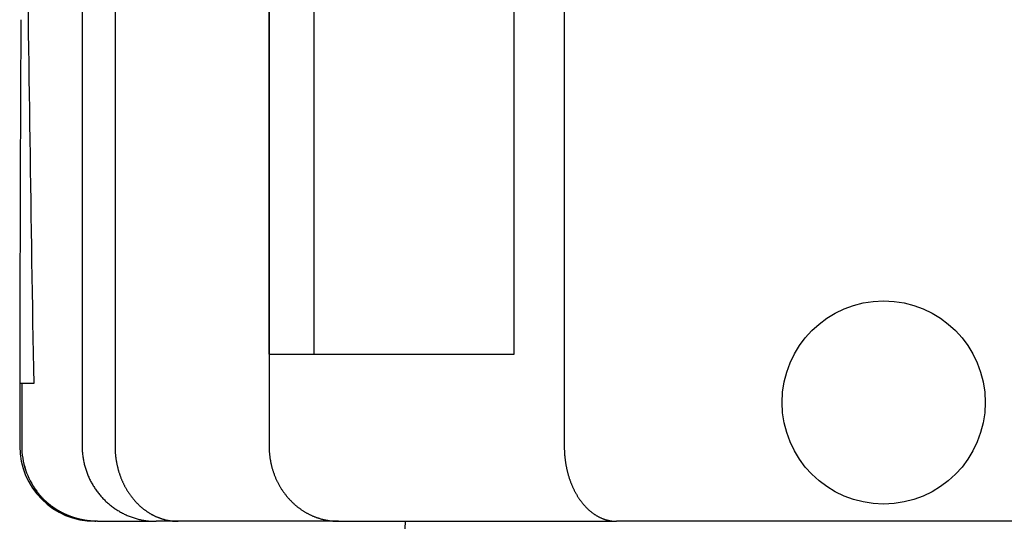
# Model space of a CAD drawing. Extents: x -4168 to 80734, y 199 to 57500.
# Tile 37 of 71: x 1667 to 2321, y 48767 to 49101. Entities that reach past the tile are written whole.
import ezdxf

# ---------------------------------------------------------------- set-up
doc = ezdxf.new("R2010")
doc.units = 0
doc.layers.get('0').update_dxf_attribs({"linetype": 'CONTINUOUS'})

msp = doc.modelspace()

# ---------------------------------------------------------------- linework, layer by layer
at = {"color": 104, "linetype": 'Continuous'}
for p, q in [((2028.74, 51407.48), (2028.74, 48817.28)), ((1708.27, 50994.18), (1708.27, 48817.28)), ((1832.54, 50994.18), (1832.54, 48817.28)), ((1832.67, 48878.28), (1832.67, 50994.18)), ((1862.53, 48878.28), (1862.53, 50994.18)), ((1995.44, 48878.28), (1995.44, 50994.18)), ((1730.14, 50674.64), (1730.14, 48817.28)), ((1832.67, 48878.28), (1995.44, 48878.28)), ((1666.79, 48858.78), (1666.79, 48817.28)), ((1668.14, 48858.78), (1666.79, 48858.78)), ((1668.14, 48858.78), (1668.14, 48817.28)), ((1676.09, 48858.78), (1668.14, 48858.78)), ((1716.79, 48767.28), (1717.3, 48767.28)), ((1718.38, 48767.28), (1717.3, 48767.28)), ((1718.42, 48767.28), (1757.43, 48767.28)), ((1772.08, 48767.28), (1757.43, 48767.28)), ((1878.77, 48767.28), (1772.08, 48767.28)), ((1878.77, 48767.28), (2063.52, 48767.28)), ((1922.27, 48744.52), (1923.25, 48767.28)), ((3374.54, 48767.28), (2063.52, 48767.28))]:
    msp.add_line(p, q, dxfattribs=at)
msp.add_circle((2241.04, 48846.28), 67.5, dxfattribs=at)
for centre, radius, start, end in [((61459.43, 48792.83), 59792.64, 179.705099, 179.936803), ((1716.79, 48817.28), 50, 180, 270)]:
    msp.add_arc(centre, radius, start, end, dxfattribs=at)
for centre, major_axis, ratio, start_param, end_param in [((4414.39, 47388.28), (554.59, -13124.67), 0.205037, 4.541701, 4.591453), ((1717.75, 48817.29), (-0.6, -50), 0.992138, 4.724414, 5.367976), ((1717.74, 48817.29), (-0.38, -49.99), 0.99204, 4.720095, 5.363733)]:
    msp.add_ellipse(centre, major_axis=major_axis, ratio=ratio, start_param=start_param, end_param=end_param, dxfattribs=at)
for points, knots in [([(1708.27, 48817.28), (1708.27, 48816.81), (1708.28, 48815.86), (1708.34, 48814.44), (1708.44, 48813.02), (1708.58, 48811.6), (1708.76, 48810.18), (1708.98, 48808.78), (1709.24, 48807.38), (1709.53, 48805.98), (1709.87, 48804.6), (1710.25, 48803.23), (1710.66, 48801.87), (1711.11, 48800.52), (1711.6, 48799.18), (1712.12, 48797.86), (1712.69, 48796.56), (1713.28, 48795.27), (1713.92, 48794), (1714.59, 48792.75), (1715.29, 48791.51), (1716.03, 48790.3), (1716.81, 48789.11), (1717.61, 48787.95), (1718.45, 48786.8), (1719.32, 48785.68), (1720.23, 48784.59), (1721.16, 48783.52), (1722.12, 48782.49), (1723.11, 48781.47), (1724.13, 48780.49), (1725.18, 48779.54), (1726.25, 48778.62), (1727.35, 48777.73), (1728.47, 48776.87), (1729.62, 48776.05), (1730.79, 48775.25), (1731.98, 48774.5), (1733.19, 48773.77), (1734.43, 48773.09), (1735.68, 48772.44), (1736.95, 48771.82), (1738.24, 48771.24), (1739.54, 48770.7), (1740.86, 48770.2), (1742.19, 48769.74), (1743.54, 48769.32), (1744.89, 48768.93), (1746.26, 48768.58), (1747.63, 48768.28), (1749.02, 48768.01), (1750.41, 48767.79), (1751.8, 48767.61), (1753.21, 48767.46), (1754.61, 48767.36), (1756.02, 48767.3), (1756.96, 48767.28), (1757.43, 48767.28)], [0, 0, 0, 0, 1.424465, 2.848892, 4.273243, 5.697484, 7.12158, 8.545499, 9.969209, 11.392681, 12.815887, 14.2388, 15.661397, 17.083653, 18.505549, 19.927064, 21.348183, 22.768891, 24.189175, 25.609025, 27.028435, 28.4474, 29.865917, 31.283987, 32.701611, 34.118792, 35.535533, 36.951836, 38.367707, 39.783149, 41.198169, 42.612772, 44.026968, 45.440763, 46.854167, 48.267191, 49.679846, 51.092144, 52.504098, 53.915721, 55.327027, 56.73803, 58.148744, 59.559181, 60.969354, 62.379272, 63.788945, 65.198387, 66.607612, 68.016637, 69.425482, 70.83417, 72.242723, 73.651166, 75.059525, 76.467828, 77.876102, 77.876102, 77.876102, 77.876102]), ([(1730.14, 48817.28), (1730.14, 48817.01), (1730.15, 48816.45), (1730.17, 48815.62), (1730.2, 48814.78), (1730.24, 48813.95), (1730.29, 48813.12), (1730.35, 48812.29), (1730.43, 48811.46), (1730.52, 48810.63), (1730.61, 48809.81), (1730.72, 48808.99), (1730.85, 48808.17), (1730.98, 48807.35), (1731.12, 48806.54), (1731.28, 48805.73), (1731.44, 48804.93), (1731.62, 48804.13), (1731.81, 48803.33), (1732.01, 48802.54), (1732.22, 48801.76), (1732.44, 48800.98), (1732.67, 48800.2), (1732.91, 48799.43), (1733.16, 48798.67), (1733.42, 48797.91), (1733.69, 48797.16), (1733.97, 48796.41), (1734.26, 48795.68), (1734.56, 48794.94), (1734.87, 48794.22), (1735.19, 48793.5), (1735.52, 48792.79), (1735.86, 48792.09), (1736.2, 48791.4), (1736.56, 48790.71), (1736.92, 48790.03), (1737.29, 48789.36), (1737.67, 48788.7), (1738.06, 48788.05), (1738.46, 48787.4), (1738.86, 48786.77), (1739.27, 48786.14), (1739.69, 48785.52), (1740.12, 48784.91), (1740.55, 48784.31), (1740.99, 48783.72), (1741.44, 48783.14), (1741.9, 48782.57), (1742.36, 48782.01), (1742.82, 48781.46), (1743.3, 48780.92), (1743.78, 48780.39), (1744.26, 48779.87), (1744.76, 48779.35), (1745.25, 48778.85), (1745.76, 48778.36), (1746.27, 48777.88), (1746.78, 48777.41), (1747.3, 48776.95), (1747.82, 48776.5), (1748.35, 48776.06), (1748.89, 48775.63), (1749.43, 48775.21), (1749.97, 48774.8), (1750.52, 48774.4), (1751.07, 48774.01), (1751.63, 48773.63), (1752.19, 48773.27), (1752.75, 48772.91), (1753.32, 48772.57), (1753.89, 48772.23), (1754.46, 48771.91), (1755.04, 48771.6), (1755.62, 48771.3), (1756.21, 48771), (1756.79, 48770.72), (1757.38, 48770.45), (1757.98, 48770.2), (1758.57, 48769.95), (1759.17, 48769.71), (1759.77, 48769.49), (1760.37, 48769.27), (1760.98, 48769.07), (1761.58, 48768.88), (1762.19, 48768.69), (1762.8, 48768.52), (1763.41, 48768.36), (1764.02, 48768.21), (1764.64, 48768.08), (1765.25, 48767.95), (1765.87, 48767.83), (1766.49, 48767.73), (1767.11, 48767.64), (1767.73, 48767.55), (1768.35, 48767.48), (1768.97, 48767.42), (1769.59, 48767.37), (1770.22, 48767.33), (1770.84, 48767.3), (1771.46, 48767.29), (1771.88, 48767.28), (1772.08, 48767.28)], [0, 0, 0, 0, 0.834496, 1.668855, 2.502945, 3.336633, 4.169791, 5.00229, 5.834004, 6.664811, 7.494589, 8.323218, 9.150583, 9.976568, 10.801062, 11.623954, 12.445138, 13.264509, 14.081964, 14.897406, 15.710736, 16.521862, 17.330693, 18.137145, 18.941149, 19.74264, 20.54155, 21.337809, 22.131345, 22.922087, 23.709965, 24.494912, 25.276864, 26.055764, 26.831559, 27.604205, 28.373666, 29.139915, 29.902933, 30.662692, 31.419161, 32.172317, 32.92214, 33.668615, 34.411732, 35.151485, 35.887875, 36.620904, 37.350581, 38.076918, 38.799933, 39.519647, 40.236086, 40.949279, 41.659256, 42.36605, 43.069694, 43.770225, 44.467682, 45.162102, 45.853529, 46.542005, 47.227574, 47.910285, 48.590184, 49.267322, 49.941751, 50.613522, 51.282692, 51.949315, 52.61345, 53.275155, 53.934491, 54.591521, 55.246307, 55.898915, 56.54941, 57.197859, 57.844333, 58.488901, 59.131633, 59.772604, 60.411887, 61.049557, 61.685694, 62.320383, 62.953707, 63.585749, 64.216593, 64.846321, 65.475017, 66.102766, 66.729651, 67.355757, 67.98117, 68.605975, 69.230259, 69.854115, 70.477655, 71.100961, 71.724078, 72.347073, 72.347073, 72.347073, 72.347073]), ([(1832.54, 48817.28), (1832.54, 48816.95), (1832.55, 48816.27), (1832.58, 48815.26), (1832.63, 48814.26), (1832.69, 48813.25), (1832.78, 48812.24), (1832.88, 48811.24), (1833, 48810.24), (1833.14, 48809.25), (1833.3, 48808.26), (1833.47, 48807.28), (1833.66, 48806.3), (1833.88, 48805.32), (1834.1, 48804.36), (1834.35, 48803.4), (1834.61, 48802.44), (1834.89, 48801.5), (1835.19, 48800.56), (1835.5, 48799.63), (1835.83, 48798.71), (1836.17, 48797.81), (1836.53, 48796.91), (1836.91, 48796.02), (1837.3, 48795.14), (1837.7, 48794.27), (1838.12, 48793.41), (1838.55, 48792.57), (1839, 48791.73), (1839.46, 48790.91), (1839.93, 48790.1), (1840.41, 48789.3), (1840.91, 48788.52), (1841.42, 48787.75), (1841.94, 48786.99), (1842.48, 48786.24), (1843.02, 48785.51), (1843.58, 48784.79), (1844.14, 48784.09), (1844.72, 48783.4), (1845.3, 48782.72), (1845.9, 48782.06), (1846.5, 48781.41), (1847.12, 48780.78), (1847.74, 48780.15), (1848.37, 48779.55), (1849.01, 48778.96), (1849.66, 48778.38), (1850.32, 48777.82), (1850.98, 48777.27), (1851.65, 48776.73), (1852.33, 48776.21), (1853.01, 48775.71), (1853.7, 48775.22), (1854.4, 48774.74), (1855.11, 48774.28), (1855.81, 48773.84), (1856.53, 48773.4), (1857.25, 48772.99), (1857.97, 48772.59), (1858.7, 48772.2), (1859.44, 48771.83), (1860.18, 48771.47), (1860.92, 48771.13), (1861.67, 48770.8), (1862.42, 48770.49), (1863.18, 48770.19), (1863.93, 48769.9), (1864.7, 48769.63), (1865.46, 48769.38), (1866.23, 48769.14), (1867, 48768.91), (1867.77, 48768.7), (1868.55, 48768.51), (1869.33, 48768.33), (1870.1, 48768.16), (1870.89, 48768.01), (1871.67, 48767.87), (1872.45, 48767.75), (1873.24, 48767.64), (1874.03, 48767.54), (1874.82, 48767.46), (1875.6, 48767.4), (1876.39, 48767.35), (1877.19, 48767.31), (1877.98, 48767.29), (1878.5, 48767.28), (1878.77, 48767.28)], [0, 0, 0, 0, 1.010293, 2.020351, 3.029943, 4.038847, 5.046845, 6.053724, 7.059278, 8.063308, 9.065617, 10.066015, 11.064319, 12.060349, 13.053932, 14.044899, 15.033087, 16.018341, 17.000532, 17.97955, 18.955281, 19.927606, 20.896404, 21.86156, 22.822964, 23.780518, 24.734139, 25.683762, 26.629344, 27.570834, 28.508179, 29.441338, 30.370277, 31.294978, 32.215429, 33.131631, 34.043593, 34.951337, 35.854893, 36.754303, 37.649611, 38.540865, 39.428112, 40.311405, 41.190798, 42.066349, 42.938117, 43.806163, 44.670552, 45.531351, 46.388627, 47.242452, 48.092898, 48.94004, 49.783954, 50.624719, 51.462416, 52.297127, 53.128937, 53.957931, 54.784198, 55.607828, 56.428913, 57.247547, 58.063826, 58.877849, 59.689716, 60.49953, 61.307394, 62.113419, 62.91771, 63.720377, 64.521524, 65.321258, 66.119685, 66.916911, 67.713042, 68.508182, 69.302437, 70.095912, 70.88871, 71.680936, 72.47269, 73.264076, 74.055195, 74.846145, 75.637027, 75.637027, 75.637027, 75.637027]), ([(2028.74, 48817.28), (2028.74, 48816.97), (2028.75, 48816.34), (2028.77, 48815.39), (2028.8, 48814.44), (2028.84, 48813.5), (2028.9, 48812.56), (2028.97, 48811.61), (2029.05, 48810.67), (2029.14, 48809.74), (2029.24, 48808.8), (2029.36, 48807.87), (2029.49, 48806.95), (2029.63, 48806.02), (2029.78, 48805.11), (2029.95, 48804.19), (2030.13, 48803.28), (2030.32, 48802.38), (2030.52, 48801.48), (2030.73, 48800.59), (2030.95, 48799.71), (2031.19, 48798.83), (2031.43, 48797.96), (2031.69, 48797.09), (2031.96, 48796.24), (2032.24, 48795.39), (2032.53, 48794.55), (2032.83, 48793.72), (2033.14, 48792.9), (2033.46, 48792.08), (2033.79, 48791.28), (2034.13, 48790.48), (2034.49, 48789.7), (2034.85, 48788.93), (2035.22, 48788.16), (2035.6, 48787.41), (2035.99, 48786.67), (2036.39, 48785.94), (2036.8, 48785.22), (2037.22, 48784.51), (2037.64, 48783.82), (2038.08, 48783.14), (2038.52, 48782.47), (2038.97, 48781.81), (2039.43, 48781.16), (2039.9, 48780.53), (2040.37, 48779.91), (2040.85, 48779.31), (2041.34, 48778.71), (2041.84, 48778.13), (2042.34, 48777.57), (2042.85, 48777.02), (2043.37, 48776.48), (2043.89, 48775.96), (2044.42, 48775.45), (2044.96, 48774.95), (2045.5, 48774.47), (2046.05, 48774.01), (2046.6, 48773.56), (2047.16, 48773.12), (2047.72, 48772.7), (2048.29, 48772.3), (2048.86, 48771.91), (2049.44, 48771.53), (2050.02, 48771.18), (2050.6, 48770.83), (2051.19, 48770.5), (2051.78, 48770.19), (2052.38, 48769.89), (2052.98, 48769.61), (2053.58, 48769.35), (2054.19, 48769.1), (2054.8, 48768.86), (2055.41, 48768.65), (2056.02, 48768.45), (2056.64, 48768.26), (2057.26, 48768.09), (2057.88, 48767.94), (2058.5, 48767.8), (2059.13, 48767.68), (2059.75, 48767.57), (2060.38, 48767.48), (2061, 48767.41), (2061.63, 48767.35), (2062.26, 48767.31), (2062.89, 48767.29), (2063.31, 48767.28), (2063.52, 48767.28)], [0, 0, 0, 0, 0.947252, 1.89429, 2.840905, 3.786887, 4.732027, 5.676118, 6.618955, 7.560334, 8.500056, 9.43792, 10.373732, 11.307297, 12.238425, 13.16693, 14.092626, 15.015334, 15.934876, 16.851081, 17.76378, 18.672809, 19.57801, 20.479249, 21.376397, 22.26932, 23.15788, 24.041934, 24.921344, 25.79597, 26.665679, 27.530344, 28.389848, 29.244086, 30.092965, 30.93641, 31.774356, 32.606718, 33.433414, 34.254376, 35.069551, 35.878898, 36.682391, 37.480012, 38.271755, 39.057623, 39.837625, 40.611779, 41.380108, 42.14264, 42.899407, 43.650442, 44.395784, 45.13548, 45.869587, 46.598169, 47.321299, 48.039059, 48.751537, 49.45883, 50.161043, 50.858287, 51.550684, 52.23836, 52.921451, 53.600099, 54.274453, 54.944672, 55.610917, 56.273359, 56.932175, 57.587547, 58.239665, 58.888723, 59.534923, 60.178468, 60.819571, 61.458446, 62.095312, 62.730392, 63.363908, 63.996086, 64.627153, 65.257339, 65.886876, 66.515997, 67.144938, 67.144938, 67.144938, 67.144938]), ([(1717.3, 48767.28), (1717.2, 48767.28), (1717.01, 48767.28), (1716.72, 48767.29), (1716.44, 48767.29), (1716.17, 48767.3), (1715.9, 48767.3), (1715.65, 48767.31), (1715.4, 48767.32), (1715.16, 48767.33), (1714.92, 48767.34), (1714.68, 48767.36), (1714.44, 48767.37), (1714.2, 48767.38), (1713.94, 48767.4), (1713.69, 48767.42), (1713.42, 48767.44), (1713.14, 48767.46), (1712.86, 48767.49), (1712.57, 48767.52), (1712.28, 48767.55), (1711.98, 48767.58), (1711.69, 48767.61), (1711.4, 48767.65), (1711.11, 48767.68), (1710.81, 48767.72), (1710.52, 48767.76), (1710.23, 48767.81), (1709.94, 48767.85), (1709.64, 48767.9), (1709.35, 48767.94), (1709.06, 48767.99), (1708.77, 48768.05), (1708.48, 48768.1), (1708.18, 48768.16), (1707.89, 48768.21), (1707.6, 48768.27), (1707.31, 48768.33), (1707.02, 48768.4), (1706.73, 48768.46), (1706.44, 48768.53), (1706.15, 48768.59), (1705.86, 48768.66), (1705.56, 48768.74), (1705.27, 48768.81), (1704.98, 48768.89), (1704.69, 48768.96), (1704.41, 48769.04), (1704.12, 48769.13), (1703.83, 48769.21), (1703.54, 48769.29), (1703.25, 48769.38), (1702.96, 48769.47), (1702.67, 48769.56), (1702.38, 48769.66), (1702.1, 48769.75), (1701.81, 48769.85), (1701.52, 48769.95), (1701.23, 48770.05), (1700.95, 48770.15), (1700.66, 48770.25), (1700.37, 48770.36), (1700.09, 48770.47), (1699.8, 48770.58), (1699.51, 48770.69), (1699.23, 48770.81), (1698.94, 48770.92), (1698.66, 48771.04), (1698.37, 48771.16), (1698.09, 48771.29), (1697.81, 48771.41), (1697.52, 48771.54), (1697.24, 48771.67), (1696.96, 48771.8), (1696.67, 48771.93), (1696.39, 48772.07), (1696.11, 48772.2), (1695.83, 48772.34), (1695.55, 48772.48), (1695.27, 48772.63), (1694.99, 48772.77), (1694.71, 48772.92), (1694.43, 48773.07), (1694.15, 48773.22), (1693.87, 48773.37), (1693.59, 48773.53), (1693.32, 48773.69), (1693.04, 48773.85), (1692.76, 48774.01), (1692.49, 48774.17), (1692.21, 48774.34), (1691.94, 48774.51), (1691.66, 48774.68), (1691.39, 48774.85), (1691.11, 48775.03), (1690.84, 48775.21), (1690.57, 48775.39), (1690.3, 48775.57), (1690.03, 48775.75), (1689.76, 48775.94), (1689.49, 48776.13), (1689.22, 48776.32), (1688.95, 48776.51), (1688.68, 48776.71), (1688.41, 48776.91), (1688.15, 48777.11), (1687.88, 48777.31), (1687.62, 48777.51), (1687.35, 48777.72), (1687.09, 48777.93), (1686.83, 48778.14), (1686.56, 48778.35), (1686.3, 48778.57), (1686.04, 48778.79), (1685.78, 48779.01), (1685.52, 48779.23), (1685.27, 48779.46), (1685.01, 48779.69), (1684.75, 48779.92), (1684.5, 48780.15), (1684.25, 48780.38), (1683.99, 48780.62), (1683.74, 48780.86), (1683.49, 48781.1), (1683.24, 48781.34), (1682.99, 48781.59), (1682.74, 48781.84), (1682.5, 48782.09), (1682.25, 48782.34), (1682.01, 48782.6), (1681.76, 48782.86), (1681.52, 48783.12), (1681.28, 48783.38), (1681.04, 48783.64), (1680.81, 48783.91), (1680.57, 48784.18), (1680.33, 48784.45), (1680.1, 48784.73), (1679.87, 48785), (1679.64, 48785.28), (1679.41, 48785.56), (1679.18, 48785.84), (1678.95, 48786.13), (1678.73, 48786.41), (1678.51, 48786.7), (1678.29, 48786.99), (1678.14, 48787.19), (1678.07, 48787.28)], [0, 0, 0, 0, 0.29282, 0.581737, 0.863925, 1.137638, 1.401895, 1.656836, 1.903848, 2.145158, 2.383412, 2.621261, 2.861146, 3.105424, 3.356222, 3.615217, 3.883423, 4.160967, 4.446879, 4.738868, 5.0333, 5.327933, 5.6227, 5.917603, 6.212648, 6.507842, 6.803193, 7.098708, 7.394395, 7.690261, 7.986314, 8.282561, 8.579009, 8.875667, 9.172541, 9.46964, 9.766971, 10.064543, 10.362362, 10.660436, 10.958774, 11.257384, 11.556272, 11.855448, 12.154919, 12.454694, 12.75478, 13.055185, 13.355918, 13.656987, 13.9584, 14.260166, 14.562293, 14.864789, 15.167663, 15.470924, 15.774579, 16.078637, 16.383108, 16.688, 16.993321, 17.299078, 17.60528, 17.911934, 18.219048, 18.52663, 18.834688, 19.14323, 19.452264, 19.761799, 20.071842, 20.382404, 20.69349, 21.005112, 21.317276, 21.629992, 21.943268, 22.257114, 22.571536, 22.886546, 23.20215, 23.518358, 23.835178, 24.152619, 24.47069, 24.789399, 25.108755, 25.428766, 25.74944, 26.070787, 26.392814, 26.71553, 27.038943, 27.36306, 27.68789, 28.013441, 28.33972, 28.666735, 28.994493, 29.323002, 29.652269, 29.9823, 30.313104, 30.644687, 30.977056, 31.310218, 31.644178, 31.978943, 32.31452, 32.650913, 32.988129, 33.326172, 33.665047, 34.00476, 34.345313, 34.686712, 35.02896, 35.372059, 35.716012, 36.060822, 36.40649, 36.753018, 37.100408, 37.448671, 37.797818, 38.147857, 38.498786, 38.850601, 39.203293, 39.556849, 39.911255, 40.266491, 40.622539, 40.979377, 41.336986, 41.695343, 42.05443, 42.414227, 42.774717, 43.135887, 43.497726, 43.860228, 44.223382, 44.587171, 44.951571, 45.31655, 45.682076, 45.682076, 45.682076, 45.682076]), ([(1718.42, 48767.28), (1718.3, 48767.28), (1718.06, 48767.28), (1717.72, 48767.29), (1717.38, 48767.29), (1717.06, 48767.3), (1716.74, 48767.31), (1716.44, 48767.32), (1716.15, 48767.33), (1715.87, 48767.35), (1715.58, 48767.36), (1715.28, 48767.38), (1714.98, 48767.4), (1714.67, 48767.42), (1714.34, 48767.45), (1714, 48767.47), (1713.67, 48767.5), (1713.32, 48767.54), (1712.97, 48767.57), (1712.62, 48767.61), (1712.26, 48767.65), (1711.91, 48767.7), (1711.56, 48767.74), (1711.21, 48767.79), (1710.85, 48767.84), (1710.5, 48767.9), (1710.15, 48767.95), (1709.8, 48768.01), (1709.44, 48768.07), (1709.09, 48768.14), (1708.74, 48768.2), (1708.39, 48768.27), (1708.04, 48768.34), (1707.69, 48768.42), (1707.34, 48768.49), (1706.99, 48768.57), (1706.65, 48768.65), (1706.3, 48768.73), (1705.95, 48768.82), (1705.6, 48768.91), (1705.26, 48769), (1704.91, 48769.09), (1704.56, 48769.19), (1704.22, 48769.29), (1703.87, 48769.39), (1703.53, 48769.49), (1703.19, 48769.6), (1702.84, 48769.7), (1702.5, 48769.82), (1702.16, 48769.93), (1701.82, 48770.04), (1701.48, 48770.16), (1701.14, 48770.28), (1700.8, 48770.41), (1700.46, 48770.53), (1700.12, 48770.66), (1699.79, 48770.79), (1699.45, 48770.92), (1699.12, 48771.06), (1698.78, 48771.2), (1698.45, 48771.34), (1698.11, 48771.48), (1697.78, 48771.62), (1697.45, 48771.77), (1697.12, 48771.92), (1696.79, 48772.07), (1696.46, 48772.23), (1696.13, 48772.39), (1695.81, 48772.55), (1695.48, 48772.71), (1695.16, 48772.87), (1694.83, 48773.04), (1694.51, 48773.21), (1694.19, 48773.38), (1693.87, 48773.56), (1693.55, 48773.74), (1693.23, 48773.92), (1692.91, 48774.1), (1692.6, 48774.28), (1692.28, 48774.47), (1691.97, 48774.66), (1691.65, 48774.85), (1691.34, 48775.05), (1691.03, 48775.24), (1690.72, 48775.44), (1690.42, 48775.64), (1690.11, 48775.85), (1689.8, 48776.05), (1689.5, 48776.26), (1689.2, 48776.47), (1688.9, 48776.69), (1688.6, 48776.9), (1688.3, 48777.12), (1688, 48777.34), (1687.71, 48777.56), (1687.41, 48777.79), (1687.12, 48778.01), (1686.83, 48778.24), (1686.54, 48778.48), (1686.25, 48778.71), (1685.97, 48778.95), (1685.68, 48779.18), (1685.4, 48779.43), (1685.12, 48779.67), (1684.84, 48779.91), (1684.56, 48780.16), (1684.29, 48780.41), (1684.02, 48780.66), (1683.74, 48780.92), (1683.47, 48781.17), (1683.21, 48781.43), (1682.94, 48781.69), (1682.68, 48781.95), (1682.41, 48782.22), (1682.15, 48782.48), (1681.9, 48782.75), (1681.64, 48783.02), (1681.39, 48783.29), (1681.13, 48783.57), (1680.88, 48783.84), (1680.64, 48784.12), (1680.39, 48784.4), (1680.15, 48784.68), (1679.91, 48784.96), (1679.67, 48785.25), (1679.43, 48785.53), (1679.2, 48785.82), (1678.97, 48786.11), (1678.74, 48786.4), (1678.51, 48786.69), (1678.29, 48786.99), (1678.14, 48787.19), (1678.07, 48787.28)], [0, 0, 0, 0, 0.354258, 0.702467, 1.040328, 1.365134, 1.675772, 1.974088, 2.263998, 2.550189, 2.837217, 3.129937, 3.432476, 3.747565, 4.076125, 4.416823, 4.756317, 5.098279, 5.453427, 5.809366, 6.165378, 6.521468, 6.87764, 7.233899, 7.590251, 7.946698, 8.303247, 8.659901, 9.016665, 9.373542, 9.730537, 10.087654, 10.444897, 10.80227, 11.159776, 11.51742, 11.875204, 12.233133, 12.59121, 12.949438, 13.307822, 13.666363, 14.025066, 14.383934, 14.742969, 15.102175, 15.461555, 15.821112, 16.180849, 16.540768, 16.900872, 17.261164, 17.621647, 17.982322, 18.343194, 18.704264, 19.065534, 19.427007, 19.788686, 20.150572, 20.512667, 20.874975, 21.237496, 21.600233, 21.963188, 22.326362, 22.689758, 23.053378, 23.417223, 23.781294, 24.145593, 24.510123, 24.874884, 25.239878, 25.605106, 25.97057, 26.336271, 26.702211, 27.06839, 27.434808, 27.801465, 28.168362, 28.535495, 28.902865, 29.27047, 29.638308, 30.006375, 30.37467, 30.743189, 31.111929, 31.480885, 31.850054, 32.219431, 32.589011, 32.95879, 33.32876, 33.698917, 34.069254, 34.439764, 34.810441, 35.181278, 35.552266, 35.923398, 36.294666, 36.666061, 37.037574, 37.409195, 37.780917, 38.152727, 38.524616, 38.896574, 39.26859, 39.64065, 40.012742, 40.384849, 40.756957, 41.129048, 41.501104, 41.873107, 42.245038, 42.616876, 42.9886, 43.360189, 43.73162, 44.102868, 44.47391, 44.84472, 45.215272, 45.585538, 45.955491, 46.325102, 46.69434, 46.69434, 46.69434, 46.69434])]:
    msp.add_open_spline(points, degree=3, knots=knots, dxfattribs=at)

doc.saveas('drawing.dxf')
